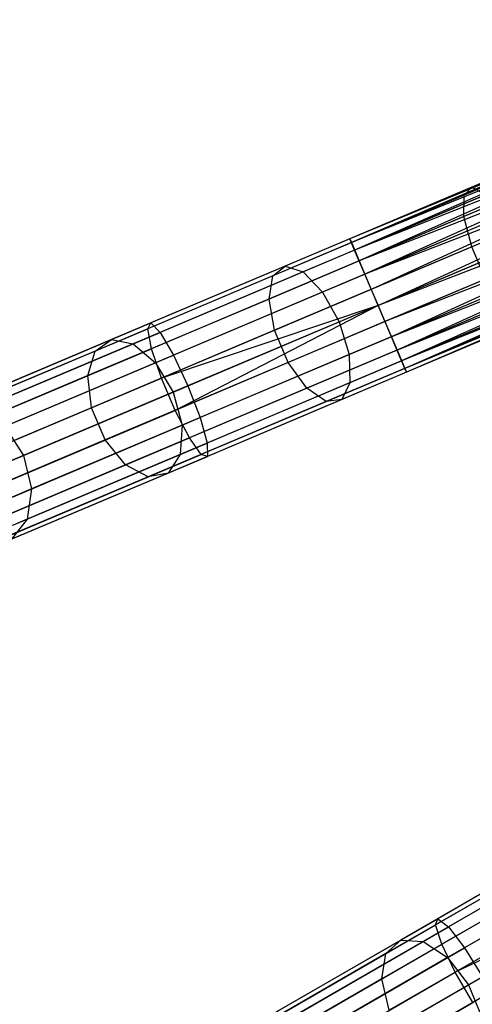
# Model space of a CAD drawing. Extents: x -91 to 92, y -91 to 92.
# Tile 15 of 256: x -69.66 to -63.47, y -36.65 to -23.17. Entities that reach past the tile are written whole.
import ezdxf

# ---------------------------------------------------------------- set-up
doc = ezdxf.new("R2010")
doc.units = 0
doc.header["$LTSCALE"] = 25.4
doc.layers.get('0').update_dxf_attribs({"linetype": 'CONTINUOUS'})

# ---------------------------------------------------------------- blocks, each defined once
blk = doc.blocks.new('NL2500012258_STL_2')
at = {"color": 0}
for p, q in [((34.18, -23.596, 27.621), (27.097, -26.595, 27.621)), ((34.18, -23.596, 27.621), (27.097, -26.595, 27.621)), ((34.18, -23.596, 27.379), (27.097, -26.595, 27.621)), ((34.18, -23.596, 27.379), (27.097, -26.595, 27.621)), ((34.203, -23.649, 27.855), (27.097, -26.595, 27.621)), ((34.203, -23.649, 27.855), (27.097, -26.595, 27.621)), ((34.18, -23.596, 27.379), (27.119, -26.648, 27.145)), ((34.18, -23.596, 27.379), (27.119, -26.648, 27.145)), ((34.203, -23.649, 27.145), (27.119, -26.648, 27.145)), ((34.203, -23.649, 27.145), (27.119, -26.648, 27.145)), ((34.203, -23.649, 27.855), (27.163, -26.751, 28.068)), ((34.203, -23.649, 27.855), (27.163, -26.751, 28.068)), ((34.246, -23.753, 26.932), (27.119, -26.648, 27.145)), ((34.246, -23.753, 26.932), (27.119, -26.648, 27.145)), ((34.246, -23.753, 28.068), (27.163, -26.751, 28.068)), ((34.246, -23.753, 28.068), (27.163, -26.751, 28.068)), ((34.246, -23.753, 26.932), (27.225, -26.898, 26.751)), ((34.246, -23.753, 26.932), (27.225, -26.898, 26.751)), ((34.309, -23.9, 28.249), (27.163, -26.751, 28.068)), ((34.309, -23.9, 28.249), (27.163, -26.751, 28.068)), ((34.309, -23.9, 26.751), (27.225, -26.898, 26.751)), ((34.309, -23.9, 26.751), (27.225, -26.898, 26.751)), ((34.309, -23.9, 28.249), (27.302, -27.081, 28.385)), ((34.309, -23.9, 28.249), (27.302, -27.081, 28.385)), ((34.386, -24.083, 26.615), (27.225, -26.898, 26.751)), ((34.386, -24.083, 26.615), (27.225, -26.898, 26.751)), ((34.386, -24.083, 28.385), (27.302, -27.081, 28.385)), ((34.386, -24.083, 28.385), (27.302, -27.081, 28.385)), ((34.386, -24.083, 26.615), (27.39, -27.288, 26.529)), ((34.386, -24.083, 26.615), (27.39, -27.288, 26.529)), ((34.474, -24.29, 28.471), (27.302, -27.081, 28.385)), ((34.474, -24.29, 28.471), (27.302, -27.081, 28.385)), ((34.474, -24.29, 26.529), (27.39, -27.288, 26.529)), ((34.474, -24.29, 26.529), (27.39, -27.288, 26.529)), ((27.484, -27.509, 28.5), (34.474, -24.29, 28.471)), ((27.484, -27.509, 28.5), (34.474, -24.29, 28.471)), ((34.567, -24.511, 26.5), (27.484, -27.509, 26.5)), ((34.567, -24.511, 26.5), (27.484, -27.509, 26.5)), ((34.567, -24.511, 28.5), (27.484, -27.509, 28.5)), ((34.567, -24.511, 28.5), (27.484, -27.509, 28.5)), ((34.66, -24.731, 28.471), (27.484, -27.509, 28.5)), ((34.66, -24.731, 28.471), (27.484, -27.509, 28.5)), ((34.66, -24.731, 26.529), (27.577, -27.729, 26.529)), ((34.66, -24.731, 26.529), (27.577, -27.729, 26.529)), ((34.66, -24.731, 28.471), (27.665, -27.937, 28.385)), ((34.66, -24.731, 28.471), (27.665, -27.937, 28.385)), ((31.443, -24.755, 177.156), (28.767, -25.888, 176.49)), ((31.443, -24.755, 177.156), (28.767, -25.888, 176.49)), ((31.4, -24.836, 177.626), (28.66, -25.996, 176.944)), ((31.4, -24.836, 177.626), (28.66, -25.996, 176.944)), ((34.748, -24.938, 26.615), (27.577, -27.729, 26.529)), ((34.748, -24.938, 26.615), (27.577, -27.729, 26.529)), ((34.748, -24.938, 28.385), (27.665, -27.937, 28.385)), ((34.748, -24.938, 28.385), (27.665, -27.937, 28.385)), ((34.748, -24.938, 26.615), (27.742, -28.119, 26.751)), ((34.748, -24.938, 26.615), (27.742, -28.119, 26.751)), ((34.826, -25.121, 28.249), (27.665, -27.937, 28.385)), ((34.826, -25.121, 28.249), (27.665, -27.937, 28.385)), ((34.826, -25.121, 26.751), (27.742, -28.119, 26.751)), ((34.826, -25.121, 26.751), (27.742, -28.119, 26.751)), ((34.826, -25.121, 28.249), (27.804, -28.267, 28.068)), ((34.826, -25.121, 28.249), (27.804, -28.267, 28.068)), ((31.451, -25.109, 178.015), (28.658, -26.291, 177.321)), ((31.451, -25.109, 178.015), (28.658, -26.291, 177.321)), ((34.888, -25.268, 26.932), (27.742, -28.119, 26.751)), ((34.888, -25.268, 26.932), (27.742, -28.119, 26.751)), ((34.888, -25.268, 28.068), (27.804, -28.267, 28.068)), ((34.888, -25.268, 28.068), (27.804, -28.267, 28.068)), ((34.888, -25.268, 26.932), (27.848, -28.37, 27.145)), ((34.888, -25.268, 26.932), (27.848, -28.37, 27.145)), ((34.932, -25.372, 27.855), (27.804, -28.267, 28.068)), ((34.932, -25.372, 27.855), (27.804, -28.267, 28.068)), ((34.932, -25.372, 27.145), (27.848, -28.37, 27.145)), ((34.932, -25.372, 27.145), (27.848, -28.37, 27.145)), ((34.954, -25.425, 27.379), (27.848, -28.37, 27.145)), ((34.954, -25.425, 27.379), (27.848, -28.37, 27.145)), ((34.932, -25.372, 27.855), (27.871, -28.423, 27.621)), ((34.932, -25.372, 27.855), (27.871, -28.423, 27.621)), ((34.954, -25.425, 27.379), (27.871, -28.423, 27.621)), ((34.954, -25.425, 27.379), (27.871, -28.423, 27.621)), ((34.954, -25.425, 27.621), (27.871, -28.423, 27.621)), ((34.954, -25.425, 27.621), (27.871, -28.423, 27.621)), ((31.586, -25.512, 178.235), (28.763, -26.707, 177.533)), ((31.586, -25.512, 178.235), (28.763, -26.707, 177.533)), ((28.66, -25.996, 176.944), (26.044, -27.103, 175.826)), ((28.66, -25.996, 176.944), (26.044, -27.103, 175.826)), ((28.767, -25.888, 176.49), (26.212, -26.969, 175.398)), ((28.767, -25.888, 176.49), (26.212, -26.969, 175.398)), ((28.955, -25.992, 176.063), (26.458, -27.049, 174.995)), ((28.955, -25.992, 176.063), (26.458, -27.049, 174.995)), ((28.658, -26.291, 177.321), (28.66, -25.996, 176.944)), ((28.658, -26.291, 177.321), (28.66, -25.996, 176.944)), ((28.66, -25.996, 176.944), (28.767, -25.888, 176.49)), ((28.66, -25.996, 176.944), (28.767, -25.888, 176.49)), ((28.767, -25.888, 176.49), (28.955, -25.992, 176.063)), ((28.767, -25.888, 176.49), (28.955, -25.992, 176.063)), ((28.658, -26.291, 177.321), (25.993, -27.42, 176.18)), ((28.658, -26.291, 177.321), (25.993, -27.42, 176.18)), ((29.181, -26.286, 175.76), (26.725, -27.325, 174.709)), ((29.181, -26.286, 175.76), (26.725, -27.325, 174.709)), ((28.763, -26.707, 177.533), (28.658, -26.291, 177.321)), ((28.763, -26.707, 177.533), (28.658, -26.291, 177.321)), ((27.119, -26.648, 27.145), (24.334, -27.827, 27.371)), ((27.119, -26.648, 27.145), (24.334, -27.827, 27.371)), ((27.097, -26.595, 27.621), (24.376, -27.746, 27.841)), ((27.097, -26.595, 27.621), (24.376, -27.746, 27.841)), ((27.163, -26.751, 28.068), (27.097, -26.595, 27.621)), ((27.097, -26.595, 27.621), (27.119, -26.648, 27.145)), ((27.163, -26.751, 28.068), (27.097, -26.595, 27.621)), ((27.097, -26.595, 27.621), (27.119, -26.648, 27.145)), ((27.119, -26.648, 27.145), (27.225, -26.898, 26.751)), ((27.119, -26.648, 27.145), (27.225, -26.898, 26.751)), ((27.163, -26.751, 28.068), (24.504, -27.876, 28.284)), ((27.163, -26.751, 28.068), (24.504, -27.876, 28.284)), ((28.763, -26.707, 177.533), (26.069, -27.848, 176.381)), ((28.763, -26.707, 177.533), (26.069, -27.848, 176.381)), ((26.952, -27.734, 174.606), (29.393, -26.7, 175.65)), ((26.952, -27.734, 174.606), (29.393, -26.7, 175.65)), ((27.302, -27.081, 28.385), (27.163, -26.751, 28.068)), ((27.302, -27.081, 28.385), (27.163, -26.751, 28.068)), ((28.95, -27.148, 177.533), (28.763, -26.707, 177.533)), ((28.95, -27.148, 177.533), (28.763, -26.707, 177.533)), ((27.225, -26.898, 26.751), (24.386, -28.1, 26.982)), ((27.225, -26.898, 26.751), (24.386, -28.1, 26.982)), ((27.225, -26.898, 26.751), (27.39, -27.288, 26.529)), ((27.225, -26.898, 26.751), (27.39, -27.288, 26.529)), ((26.212, -26.969, 175.398), (23.837, -27.974, 173.903)), ((26.212, -26.969, 175.398), (23.837, -27.974, 173.903)), ((26.458, -27.049, 174.995), (24.136, -28.032, 173.534)), ((26.458, -27.049, 174.995), (24.136, -28.032, 173.534)), ((27.302, -27.081, 28.385), (24.687, -28.188, 28.598)), ((27.302, -27.081, 28.385), (24.687, -28.188, 28.598)), ((26.044, -27.103, 175.826), (26.212, -26.969, 175.398)), ((26.044, -27.103, 175.826), (26.212, -26.969, 175.398)), ((26.212, -26.969, 175.398), (26.458, -27.049, 174.995)), ((26.212, -26.969, 175.398), (26.458, -27.049, 174.995)), ((26.458, -27.049, 174.995), (26.725, -27.325, 174.709)), ((26.458, -27.049, 174.995), (26.725, -27.325, 174.709)), ((27.484, -27.509, 28.5), (27.302, -27.081, 28.385)), ((27.484, -27.509, 28.5), (27.302, -27.081, 28.385)), ((26.044, -27.103, 175.826), (23.613, -28.132, 174.295)), ((26.044, -27.103, 175.826), (23.613, -28.132, 174.295)), ((25.993, -27.42, 176.18), (26.044, -27.103, 175.826)), ((25.993, -27.42, 176.18), (26.044, -27.103, 175.826)), ((28.95, -27.148, 177.533), (26.255, -28.289, 176.381)), ((28.95, -27.148, 177.533), (26.255, -28.289, 176.381)), ((29.543, -27.142, 175.76), (27.087, -28.181, 174.709)), ((29.543, -27.142, 175.76), (27.087, -28.181, 174.709)), ((26.725, -27.325, 174.709), (24.441, -28.292, 173.272)), ((26.725, -27.325, 174.709), (24.441, -28.292, 173.272)), ((27.39, -27.288, 26.529), (24.521, -28.503, 26.762)), ((27.39, -27.288, 26.529), (24.521, -28.503, 26.762)), ((26.725, -27.325, 174.709), (26.952, -27.734, 174.606)), ((26.725, -27.325, 174.709), (26.952, -27.734, 174.606)), ((27.39, -27.288, 26.529), (27.484, -27.509, 26.5)), ((27.39, -27.288, 26.529), (27.484, -27.509, 26.5)), ((25.993, -27.42, 176.18), (23.514, -28.469, 174.62)), ((25.993, -27.42, 176.18), (23.514, -28.469, 174.62)), ((26.069, -27.848, 176.381), (25.993, -27.42, 176.18)), ((26.069, -27.848, 176.381), (25.993, -27.42, 176.18)), ((27.484, -27.509, 26.5), (24.521, -28.503, 26.762)), ((27.484, -27.509, 26.5), (24.521, -28.503, 26.762)), ((27.484, -27.509, 26.5), (24.707, -28.944, 26.762)), ((27.484, -27.509, 26.5), (24.707, -28.944, 26.762)), ((27.484, -27.509, 28.5), (24.884, -28.609, 28.711)), ((27.484, -27.509, 28.5), (24.884, -28.609, 28.711)), ((29.175, -27.513, 177.321), (26.509, -28.641, 176.18)), ((29.175, -27.513, 177.321), (26.509, -28.641, 176.18)), ((29.596, -27.508, 176.063), (27.099, -28.565, 174.995)), ((29.596, -27.508, 176.063), (27.099, -28.565, 174.995)), ((27.484, -27.509, 26.5), (27.577, -27.729, 26.529)), ((27.665, -27.937, 28.385), (27.484, -27.509, 28.5)), ((27.484, -27.509, 26.5), (27.577, -27.729, 26.529)), ((27.665, -27.937, 28.385), (27.484, -27.509, 28.5)), ((21.716, -28.872, 28.498), (24.376, -27.746, 27.841)), ((21.716, -28.872, 28.498), (24.376, -27.746, 27.841)), ((24.334, -27.827, 27.371), (24.376, -27.746, 27.841)), ((24.334, -27.827, 27.371), (24.376, -27.746, 27.841)), ((24.376, -27.746, 27.841), (24.504, -27.876, 28.284)), ((24.376, -27.746, 27.841), (24.504, -27.876, 28.284)), ((24.682, -28.695, 173.177), (26.952, -27.734, 174.606)), ((24.682, -28.695, 173.177), (26.952, -27.734, 174.606)), ((27.577, -27.729, 26.529), (24.707, -28.944, 26.762)), ((27.577, -27.729, 26.529), (24.707, -28.944, 26.762)), ((29.389, -27.718, 176.944), (26.773, -28.825, 175.826)), ((29.389, -27.718, 176.944), (26.773, -28.825, 175.826)), ((26.952, -27.734, 174.606), (27.087, -28.181, 174.709)), ((26.952, -27.734, 174.606), (27.087, -28.181, 174.709)), ((29.541, -27.716, 176.49), (26.986, -28.797, 175.398)), ((29.541, -27.716, 176.49), (26.986, -28.797, 175.398)), ((27.577, -27.729, 26.529), (27.742, -28.119, 26.751)), ((27.577, -27.729, 26.529), (27.742, -28.119, 26.751)), ((21.61, -28.979, 28.044), (24.334, -27.827, 27.371)), ((21.61, -28.979, 28.044), (24.334, -27.827, 27.371)), ((21.904, -28.977, 28.926), (24.504, -27.876, 28.284)), ((21.904, -28.977, 28.926), (24.504, -27.876, 28.284)), ((26.069, -27.848, 176.381), (23.563, -28.908, 174.803)), ((26.069, -27.848, 176.381), (23.563, -28.908, 174.803)), ((24.386, -28.1, 26.982), (24.334, -27.827, 27.371)), ((24.386, -28.1, 26.982), (24.334, -27.827, 27.371)), ((24.504, -27.876, 28.284), (24.687, -28.188, 28.598)), ((24.504, -27.876, 28.284), (24.687, -28.188, 28.598)), ((26.255, -28.289, 176.381), (26.069, -27.848, 176.381)), ((26.255, -28.289, 176.381), (26.069, -27.848, 176.381)), ((23.837, -27.974, 173.903), (21.695, -28.881, 172.039)), ((23.837, -27.974, 173.903), (21.695, -28.881, 172.039)), ((24.136, -28.032, 173.534), (22.042, -28.918, 171.712)), ((24.136, -28.032, 173.534), (22.042, -28.918, 171.712)), ((23.613, -28.132, 174.295), (23.837, -27.974, 173.903)), ((23.613, -28.132, 174.295), (23.837, -27.974, 173.903)), ((23.837, -27.974, 173.903), (24.136, -28.032, 173.534)), ((23.837, -27.974, 173.903), (24.136, -28.032, 173.534)), ((24.136, -28.032, 173.534), (24.441, -28.292, 173.272)), ((24.136, -28.032, 173.534), (24.441, -28.292, 173.272)), ((27.665, -27.937, 28.385), (25.049, -29.044, 28.598)), ((27.665, -27.937, 28.385), (25.049, -29.044, 28.598)), ((27.804, -28.267, 28.068), (27.665, -27.937, 28.385)), ((27.804, -28.267, 28.068), (27.665, -27.937, 28.385)), ((23.613, -28.132, 174.295), (21.419, -29.06, 172.386)), ((23.613, -28.132, 174.295), (21.419, -29.06, 172.386)), ((21.61, -29.275, 27.668), (24.386, -28.1, 26.982)), ((21.61, -29.275, 27.668), (24.386, -28.1, 26.982)), ((23.514, -28.469, 174.62), (23.613, -28.132, 174.295)), ((23.514, -28.469, 174.62), (23.613, -28.132, 174.295)), ((24.521, -28.503, 26.762), (24.386, -28.1, 26.982)), ((24.521, -28.503, 26.762), (24.386, -28.1, 26.982)), ((27.742, -28.119, 26.751), (24.903, -29.321, 26.982)), ((27.742, -28.119, 26.751), (24.903, -29.321, 26.982)), ((27.742, -28.119, 26.751), (27.848, -28.37, 27.145)), ((27.742, -28.119, 26.751), (27.848, -28.37, 27.145)), ((22.129, -29.27, 29.23), (24.687, -28.188, 28.598)), ((22.129, -29.27, 29.23), (24.687, -28.188, 28.598)), ((24.441, -28.292, 173.272), (22.381, -29.164, 171.48)), ((24.441, -28.292, 173.272), (22.381, -29.164, 171.48)), ((26.255, -28.289, 176.381), (23.75, -29.349, 174.803)), ((26.255, -28.289, 176.381), (23.75, -29.349, 174.803)), ((24.441, -28.292, 173.272), (24.682, -28.695, 173.177)), ((24.441, -28.292, 173.272), (24.682, -28.695, 173.177)), ((24.687, -28.188, 28.598), (24.884, -28.609, 28.711)), ((24.687, -28.188, 28.598), (24.884, -28.609, 28.711)), ((27.087, -28.181, 174.709), (24.803, -29.148, 173.272)), ((27.087, -28.181, 174.709), (24.803, -29.148, 173.272)), ((27.804, -28.267, 28.068), (25.145, -29.392, 28.284)), ((27.804, -28.267, 28.068), (25.145, -29.392, 28.284)), ((26.509, -28.641, 176.18), (26.255, -28.289, 176.381)), ((26.509, -28.641, 176.18), (26.255, -28.289, 176.381)), ((27.087, -28.181, 174.709), (27.099, -28.565, 174.995)), ((27.087, -28.181, 174.709), (27.099, -28.565, 174.995)), ((27.871, -28.423, 27.621), (27.804, -28.267, 28.068)), ((27.871, -28.423, 27.621), (27.804, -28.267, 28.068)), ((27.848, -28.37, 27.145), (25.063, -29.549, 27.371)), ((27.848, -28.37, 27.145), (25.063, -29.549, 27.371)), ((27.871, -28.423, 27.621), (25.15, -29.574, 27.841)), ((27.871, -28.423, 27.621), (25.15, -29.574, 27.841)), ((27.848, -28.37, 27.145), (27.871, -28.423, 27.621)), ((27.848, -28.37, 27.145), (27.871, -28.423, 27.621)), ((23.514, -28.469, 174.62), (21.277, -29.415, 172.674)), ((23.514, -28.469, 174.62), (21.277, -29.415, 172.674)), ((21.715, -29.691, 27.455), (24.521, -28.503, 26.762)), ((21.715, -29.691, 27.455), (24.521, -28.503, 26.762)), ((23.563, -28.908, 174.803), (23.514, -28.469, 174.62)), ((23.563, -28.908, 174.803), (23.514, -28.469, 174.62)), ((24.707, -28.944, 26.762), (24.521, -28.503, 26.762)), ((24.707, -28.944, 26.762), (24.521, -28.503, 26.762)), ((27.099, -28.565, 174.995), (24.778, -29.548, 173.534)), ((27.099, -28.565, 174.995), (24.778, -29.548, 173.534)), ((27.099, -28.565, 174.995), (26.986, -28.797, 175.398)), ((27.099, -28.565, 174.995), (26.986, -28.797, 175.398)), ((24.884, -28.609, 28.711), (22.341, -29.685, 29.339)), ((24.884, -28.609, 28.711), (22.341, -29.685, 29.339)), ((22.634, -29.561, 171.396), (24.682, -28.695, 173.177)), ((22.634, -29.561, 171.396), (24.682, -28.695, 173.177)), ((26.509, -28.641, 176.18), (24.031, -29.69, 174.62)), ((26.509, -28.641, 176.18), (24.031, -29.69, 174.62)), ((24.682, -28.695, 173.177), (24.803, -29.148, 173.272)), ((24.682, -28.695, 173.177), (24.803, -29.148, 173.272)), ((24.884, -28.609, 28.711), (25.049, -29.044, 28.598)), ((24.884, -28.609, 28.711), (25.049, -29.044, 28.598)), ((26.773, -28.825, 175.826), (26.509, -28.641, 176.18)), ((26.773, -28.825, 175.826), (26.509, -28.641, 176.18)), ((26.773, -28.825, 175.826), (24.341, -29.854, 174.295)), ((26.773, -28.825, 175.826), (24.341, -29.854, 174.295)), ((26.986, -28.797, 175.398), (24.611, -29.802, 173.903)), ((26.986, -28.797, 175.398), (24.611, -29.802, 173.903)), ((26.986, -28.797, 175.398), (26.773, -28.825, 175.826)), ((26.986, -28.797, 175.398), (26.773, -28.825, 175.826)), ((23.563, -28.908, 174.803), (21.303, -29.865, 172.837)), ((23.563, -28.908, 174.803), (21.303, -29.865, 172.837)), ((21.901, -30.131, 27.455), (24.707, -28.944, 26.762)), ((21.901, -30.131, 27.455), (24.707, -28.944, 26.762)), ((23.75, -29.349, 174.803), (23.563, -28.908, 174.803)), ((23.75, -29.349, 174.803), (23.563, -28.908, 174.803)), ((24.903, -29.321, 26.982), (24.707, -28.944, 26.762)), ((24.903, -29.321, 26.982), (24.707, -28.944, 26.762)), ((22.492, -30.126, 29.23), (25.049, -29.044, 28.598)), ((22.492, -30.126, 29.23), (25.049, -29.044, 28.598)), ((25.049, -29.044, 28.598), (25.145, -29.392, 28.284)), ((25.049, -29.044, 28.598), (25.145, -29.392, 28.284)), ((22.381, -29.164, 171.48), (22.634, -29.561, 171.396)), ((22.381, -29.164, 171.48), (22.634, -29.561, 171.396)), ((24.803, -29.148, 173.272), (22.743, -30.02, 171.48)), ((24.803, -29.148, 173.272), (22.743, -30.02, 171.48)), ((24.803, -29.148, 173.272), (24.778, -29.548, 173.534)), ((24.803, -29.148, 173.272), (24.778, -29.548, 173.534)), ((23.75, -29.349, 174.803), (21.49, -30.306, 172.837)), ((23.75, -29.349, 174.803), (21.49, -30.306, 172.837)), ((22.127, -30.496, 27.668), (24.903, -29.321, 26.982)), ((22.127, -30.496, 27.668), (24.903, -29.321, 26.982)), ((24.031, -29.69, 174.62), (23.75, -29.349, 174.803)), ((24.031, -29.69, 174.62), (23.75, -29.349, 174.803)), ((25.063, -29.549, 27.371), (24.903, -29.321, 26.982)), ((25.063, -29.549, 27.371), (24.903, -29.321, 26.982)), ((22.545, -30.493, 28.926), (25.145, -29.392, 28.284)), ((22.545, -30.493, 28.926), (25.145, -29.392, 28.284)), ((25.145, -29.392, 28.284), (25.15, -29.574, 27.841)), ((25.145, -29.392, 28.284), (25.15, -29.574, 27.841)), ((20.855, -30.314, 169.302), (22.634, -29.561, 171.396)), ((20.855, -30.314, 169.302), (22.634, -29.561, 171.396)), ((22.339, -30.701, 28.044), (25.063, -29.549, 27.371)), ((22.339, -30.701, 28.044), (25.063, -29.549, 27.371)), ((22.49, -30.7, 28.498), (25.15, -29.574, 27.841)), ((22.49, -30.7, 28.498), (25.15, -29.574, 27.841)), ((22.634, -29.561, 171.396), (22.743, -30.02, 171.48)), ((22.634, -29.561, 171.396), (22.743, -30.02, 171.48)), ((24.778, -29.548, 173.534), (22.684, -30.434, 171.712)), ((24.778, -29.548, 173.534), (22.684, -30.434, 171.712)), ((24.778, -29.548, 173.534), (24.611, -29.802, 173.903)), ((24.778, -29.548, 173.534), (24.611, -29.802, 173.903)), ((25.15, -29.574, 27.841), (25.063, -29.549, 27.371)), ((25.15, -29.574, 27.841), (25.063, -29.549, 27.371)), ((24.031, -29.69, 174.62), (21.794, -30.637, 172.674)), ((24.031, -29.69, 174.62), (21.794, -30.637, 172.674)), ((24.341, -29.854, 174.295), (24.031, -29.69, 174.62)), ((24.341, -29.854, 174.295), (24.031, -29.69, 174.62)), ((24.341, -29.854, 174.295), (22.148, -30.782, 172.386)), ((24.341, -29.854, 174.295), (22.148, -30.782, 172.386)), ((24.611, -29.802, 173.903), (22.469, -30.709, 172.039)), ((24.611, -29.802, 173.903), (22.469, -30.709, 172.039)), ((24.611, -29.802, 173.903), (24.341, -29.854, 174.295)), ((24.611, -29.802, 173.903), (24.341, -29.854, 174.295)), ((22.743, -30.02, 171.48), (20.953, -30.777, 169.373)), ((22.743, -30.02, 171.48), (20.953, -30.777, 169.373)), ((22.743, -30.02, 171.48), (22.684, -30.434, 171.712)), ((22.743, -30.02, 171.48), (22.684, -30.434, 171.712)), ((22.684, -30.434, 171.712), (20.864, -31.204, 169.57)), ((22.684, -30.434, 171.712), (20.864, -31.204, 169.57)), ((22.684, -30.434, 171.712), (22.469, -30.709, 172.039)), ((22.684, -30.434, 171.712), (22.469, -30.709, 172.039)), ((30.888, -34.475, 27.145), (28.269, -35.988, 27.371)), ((30.888, -34.475, 27.145), (28.269, -35.988, 27.371)), ((30.859, -34.426, 27.621), (28.301, -35.903, 27.841)), ((30.859, -34.426, 27.621), (28.301, -35.903, 27.841)), ((30.944, -34.573, 28.068), (28.444, -36.016, 28.284)), ((30.944, -34.573, 28.068), (28.444, -36.016, 28.284)), ((31.024, -34.711, 26.751), (28.354, -36.253, 26.982)), ((31.024, -34.711, 26.751), (28.354, -36.253, 26.982)), ((30.028, -34.906, 175.398), (27.794, -36.195, 173.903)), ((30.028, -34.906, 175.398), (27.794, -36.195, 173.903)), ((31.123, -34.883, 28.385), (28.664, -36.303, 28.598)), ((31.123, -34.883, 28.385), (28.664, -36.303, 28.598)), ((30.281, -34.955, 174.995), (28.098, -36.216, 173.534)), ((30.281, -34.955, 174.995), (28.098, -36.216, 173.534)), ((29.878, -35.059, 175.826), (27.591, -36.379, 174.295)), ((29.878, -35.059, 175.826), (27.591, -36.379, 174.295)), ((31.236, -35.078, 26.529), (28.538, -36.636, 26.762)), ((31.236, -35.078, 26.529), (28.538, -36.636, 26.762)), ((30.58, -35.196, 174.709), (28.433, -36.436, 173.272)), ((30.58, -35.196, 174.709), (28.433, -36.436, 173.272)), ((31.356, -35.285, 26.5), (28.538, -36.636, 26.762)), ((31.356, -35.285, 26.5), (28.538, -36.636, 26.762)), ((29.865, -35.38, 176.18), (27.534, -36.726, 174.62)), ((29.865, -35.38, 176.18), (27.534, -36.726, 174.62)), ((28.721, -36.806, 173.177), (30.856, -35.574, 174.606)), ((28.721, -36.806, 173.177), (30.856, -35.574, 174.606)), ((29.993, -35.796, 176.381), (27.637, -37.156, 174.803)), ((29.993, -35.796, 176.381), (27.637, -37.156, 174.803)), ((25.708, -37.466, 28.044), (28.269, -35.988, 27.371)), ((25.708, -37.466, 28.044), (28.269, -35.988, 27.371)), ((25.8, -37.347, 28.498), (28.301, -35.903, 27.841)), ((25.8, -37.347, 28.498), (28.301, -35.903, 27.841)), ((28.269, -35.988, 27.371), (28.301, -35.903, 27.841)), ((28.269, -35.988, 27.371), (28.301, -35.903, 27.841)), ((28.354, -36.253, 26.982), (28.269, -35.988, 27.371)), ((28.354, -36.253, 26.982), (28.269, -35.988, 27.371)), ((28.301, -35.903, 27.841), (28.444, -36.016, 28.284)), ((28.301, -35.903, 27.841), (28.444, -36.016, 28.284)), ((25.999, -37.428, 28.926), (28.444, -36.016, 28.284)), ((25.999, -37.428, 28.926), (28.444, -36.016, 28.284)), ((28.444, -36.016, 28.284), (28.664, -36.303, 28.598)), ((28.444, -36.016, 28.284), (28.664, -36.303, 28.598)), ((25.743, -37.76, 27.668), (28.354, -36.253, 26.982)), ((25.743, -37.76, 27.668), (28.354, -36.253, 26.982)), ((27.794, -36.195, 173.903), (25.78, -37.358, 172.039)), ((27.794, -36.195, 173.903), (25.78, -37.358, 172.039)), ((28.098, -36.216, 173.534), (26.129, -37.353, 171.712)), ((28.098, -36.216, 173.534), (26.129, -37.353, 171.712)), ((27.591, -36.379, 174.295), (27.794, -36.195, 173.903)), ((27.591, -36.379, 174.295), (27.794, -36.195, 173.903)), ((27.794, -36.195, 173.903), (28.098, -36.216, 173.534)), ((27.794, -36.195, 173.903), (28.098, -36.216, 173.534)), ((30.233, -36.21, 176.381), (27.876, -37.57, 174.803)), ((30.233, -36.21, 176.381), (27.876, -37.57, 174.803)), ((28.098, -36.216, 173.534), (28.433, -36.436, 173.272)), ((28.098, -36.216, 173.534), (28.433, -36.436, 173.272)), ((28.538, -36.636, 26.762), (28.354, -36.253, 26.982)), ((28.538, -36.636, 26.762), (28.354, -36.253, 26.982)), ((27.591, -36.379, 174.295), (25.528, -37.57, 172.386)), ((27.591, -36.379, 174.295), (25.528, -37.57, 172.386)), ((26.259, -37.692, 29.23), (28.664, -36.303, 28.598)), ((26.259, -37.692, 29.23), (28.664, -36.303, 28.598)), ((27.534, -36.726, 174.62), (27.591, -36.379, 174.295)), ((27.534, -36.726, 174.62), (27.591, -36.379, 174.295)), ((28.664, -36.303, 28.598), (28.911, -36.697, 28.711)), ((28.664, -36.303, 28.598), (28.911, -36.697, 28.711)), ((28.433, -36.436, 173.272), (26.495, -37.555, 171.48)), ((28.433, -36.436, 173.272), (26.495, -37.555, 171.48)), ((28.433, -36.436, 173.272), (28.721, -36.806, 173.177)), ((28.433, -36.436, 173.272), (28.721, -36.806, 173.177)), ((25.899, -38.16, 27.455), (28.538, -36.636, 26.762)), ((25.899, -38.16, 27.455), (28.538, -36.636, 26.762)), ((28.777, -37.051, 26.762), (28.538, -36.636, 26.762)), ((28.777, -37.051, 26.762), (28.538, -36.636, 26.762)), ((27.534, -36.726, 174.62), (25.431, -37.94, 172.674)), ((27.534, -36.726, 174.62), (25.431, -37.94, 172.674)), ((28.911, -36.697, 28.711), (26.52, -38.077, 29.339)), ((28.911, -36.697, 28.711), (26.52, -38.077, 29.339)), ((27.637, -37.156, 174.803), (27.534, -36.726, 174.62)), ((27.637, -37.156, 174.803), (27.534, -36.726, 174.62)), ((26.795, -37.918, 171.396), (28.721, -36.806, 173.177)), ((26.795, -37.918, 171.396), (28.721, -36.806, 173.177)), ((28.721, -36.806, 173.177), (28.897, -37.241, 173.272)), ((28.721, -36.806, 173.177), (28.897, -37.241, 173.272)), ((26.138, -38.574, 27.455), (28.777, -37.051, 26.762)), ((26.138, -38.574, 27.455), (28.777, -37.051, 26.762))]:
    blk.add_line(p, q, dxfattribs=at)

msp = doc.modelspace()

# ---------------------------------------------------------------- block references
at = {"color": 0}
msp.add_blockref('NL2500012258_STL_2', (-92.243, 0.428, -1717), dxfattribs=at)

doc.saveas('drawing.dxf')
